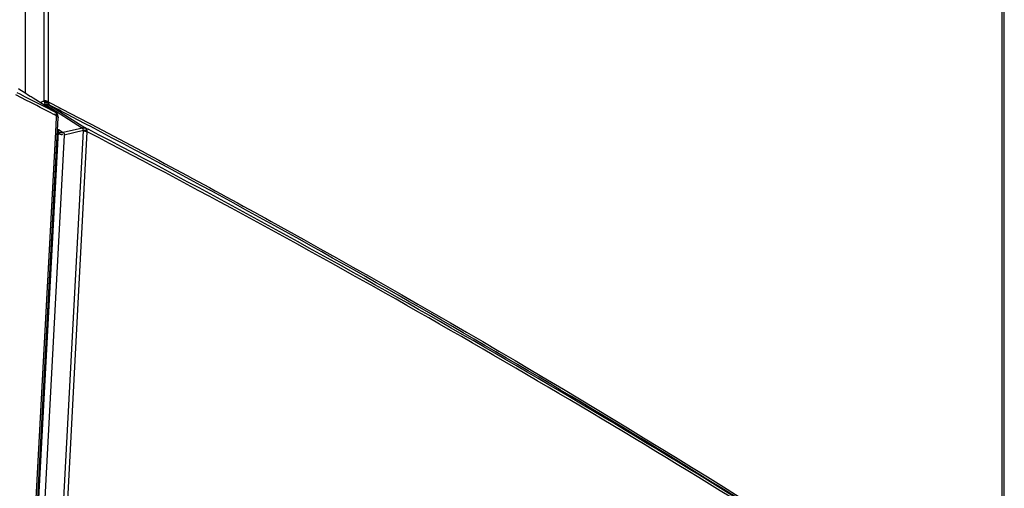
# Model space of a CAD drawing. Header units: millimetres. Extents: x 0 to 594, y 0 to 420.
# Tile 40 of 61: x 546.83 to 557.48, y 113.45 to 118.52. Entities that reach past the tile are written whole.
import ezdxf

# ---------------------------------------------------------------- set-up
doc = ezdxf.new("R2010")
doc.units = ezdxf.units.MM
doc.header["$LTSCALE"] = 32.67
doc.layers.get('0').update_dxf_attribs({"linetype": 'CONTINUOUS'})

msp = doc.modelspace()

# ---------------------------------------------------------------- linework, layer by layer
at = {"color": 9, "linetype": 'CONTINUOUS'}
for p, q in [((546.8881, 125.2192), (546.8881, 117.7233)), ((547.0945, 117.6394), (547.0945, 125.2203)), ((547.1363, 125.2113), (547.1363, 117.6305)), ((557.4517, 111.5152), (557.4517, 119.0959)), ((546.9039, 117.645), (546.7854, 117.7058)), ((547.1137, 117.5953), (547.5065, 117.3466)), ((547.1363, 117.6305), (547.1642, 117.6159)), ((547.1521, 117.5944), (547.5442, 117.346)), ((547.1642, 117.6159), (547.2411, 117.5758)), ((547.2411, 117.5758), (547.2572, 117.5674)), ((547.2572, 117.5674), (547.2745, 117.5584)), ((547.2745, 117.5584), (547.2945, 117.5479)), ((547.2945, 117.5479), (547.3712, 117.5077)), ((546.8938, 110.8862), (547.2447, 117.457)), ((547.2122, 117.4862), (547.1963, 117.4944)), ((547.2247, 117.4797), (547.2122, 117.4862)), ((547.2237, 117.4612), (547.2153, 117.3042)), ((547.2247, 117.4797), (547.2237, 117.4612)), ((547.2448, 117.4601), (547.2447, 117.4569)), ((547.3712, 117.5077), (547.5781, 117.3991)), ((547.5781, 117.3991), (547.6021, 117.3864)), ((547.2153, 117.3042), (546.8738, 110.9102)), ((547.2475, 117.3092), (547.2474, 117.3041)), ((547.2565, 117.3019), (547.2565, 117.302)), ((547.3055, 113.3391), (547.5175, 117.3185)), ((547.5175, 117.3185), (547.309, 117.2708)), ((547.3476, 113.3241), (547.5595, 117.3058)), ((547.5139, 117.33), (547.5175, 117.3186))]:
    msp.add_line(p, q, dxfattribs=at)
at = {"color": 6, "linetype": 'CONTINUOUS'}
for p, q in [((557.4757, 111.4776), (557.4757, 119.049)), ((546.8403, 117.7535), (546.8172, 117.7682)), ((546.7985, 117.7313), (546.8295, 117.7154)), ((546.8295, 117.7154), (546.8893, 117.6848)), ((546.8478, 117.7488), (546.8403, 117.7535)), ((546.8953, 117.7187), (546.8478, 117.7488)), ((546.8893, 117.6848), (546.917, 117.6705)), ((546.9146, 117.7065), (546.8953, 117.7187)), ((546.9426, 117.6887), (546.9146, 117.7065)), ((546.917, 117.6705), (546.9517, 117.6527)), ((546.9537, 117.6817), (546.9426, 117.6887)), ((546.9517, 117.6527), (547.1033, 117.5746)), ((546.9738, 117.669), (546.9537, 117.6817)), ((547.0992, 117.5896), (546.9738, 117.669)), ((547.1137, 117.5953), (547.0959, 117.5917)), ((547.107, 117.5847), (547.0992, 117.5896)), ((547.1033, 117.5746), (547.2093, 117.5198)), ((547.1348, 117.5671), (547.107, 117.5847)), ((547.2093, 117.5198), (547.1348, 117.5671)), ((547.229, 117.5542), (547.1521, 117.5944)), ((547.2451, 117.5458), (547.229, 117.5542)), ((547.2624, 117.5368), (547.2451, 117.5458)), ((547.2824, 117.5263), (547.2624, 117.5368)), ((547.3301, 117.5014), (547.2824, 117.5263)), ((547.3592, 117.4862), (547.3301, 117.5014)), ((547.3937, 117.4681), (547.3592, 117.4862)), ((547.5363, 117.3933), (547.3937, 117.4681)), ((547.2469, 117.3331), (547.2474, 117.3041)), ((547.247, 117.3314), (547.2986, 117.2987)), ((547.5065, 117.3466), (547.2986, 117.2987)), ((547.5661, 117.3776), (547.5363, 117.3933)), ((547.5442, 117.346), (547.5684, 117.3333)), ((547.5902, 117.3649), (547.5661, 117.3776)), ((546.8922, 110.6525), (547.2474, 117.3041)), ((547.309, 117.2708), (546.9534, 110.6143))]:
    msp.add_line(p, q, dxfattribs=at)
at = {"color": 7, "linetype": 'CONTINUOUS'}
msp.add_line((547.215, 117.515), (547.2239, 117.509), dxfattribs=at)
at = {"color": 7, "linetype": 'CONTINUOUS', "true_color": 0x606060}
for points in [[(547.0945, 117.6394), (547.0954, 117.6394), (547.0962, 117.6394), (547.0971, 117.6394), (547.0979, 117.6394), (547.0988, 117.6394), (547.0996, 117.6394), (547.1004, 117.6393), (547.1013, 117.6393), (547.1021, 117.6392), (547.103, 117.6392), (547.1038, 117.6391), (547.1046, 117.6391), (547.1055, 117.639), (547.1063, 117.6389), (547.1071, 117.6388), (547.108, 117.6387), (547.1088, 117.6386), (547.1096, 117.6385)], [(547.0959, 117.6262), (547.0967, 117.6264), (547.0976, 117.6265), (547.0984, 117.6266), (547.0992, 117.6267), (547.1001, 117.6268), (547.1009, 117.6269), (547.1017, 117.627), (547.1026, 117.627), (547.1034, 117.6271), (547.1042, 117.6272), (547.105, 117.6272), (547.1059, 117.6273), (547.1067, 117.6273), (547.1075, 117.6273), (547.1083, 117.6274), (547.1092, 117.6274), (547.11, 117.6274), (547.1108, 117.6274)], [(547.1065, 117.6013), (547.1073, 117.6015), (547.1081, 117.6017), (547.109, 117.602), (547.1098, 117.6021), (547.1106, 117.6023), (547.1114, 117.6025), (547.1122, 117.6027), (547.113, 117.6028), (547.1138, 117.603), (547.1146, 117.6031), (547.1154, 117.6032), (547.1162, 117.6033), (547.117, 117.6034), (547.1179, 117.6035), (547.1187, 117.6036), (547.1195, 117.6036), (547.1203, 117.6037), (547.1211, 117.6037)], [(547.1096, 117.6385), (547.1105, 117.6384), (547.1113, 117.6383), (547.1121, 117.6382), (547.1129, 117.638), (547.1137, 117.6379), (547.1145, 117.6377), (547.1153, 117.6376), (547.1161, 117.6374), (547.1169, 117.6373), (547.1177, 117.6371), (547.1185, 117.6369), (547.1193, 117.6367), (547.12, 117.6365), (547.1208, 117.6363), (547.1216, 117.6361), (547.1223, 117.6359), (547.1231, 117.6357), (547.1238, 117.6355)], [(547.1108, 117.6274), (547.1116, 117.6274), (547.1124, 117.6274), (547.1132, 117.6274), (547.114, 117.6273), (547.1148, 117.6273), (547.1156, 117.6273), (547.1164, 117.6272), (547.1172, 117.6272), (547.118, 117.6271), (547.1188, 117.627), (547.1196, 117.627), (547.1204, 117.6269), (547.1211, 117.6268), (547.1219, 117.6267), (547.1227, 117.6266), (547.1234, 117.6265), (547.1242, 117.6264), (547.1249, 117.6262)], [(547.1137, 117.5954), (547.1145, 117.5956), (547.1152, 117.5959), (547.1159, 117.5962), (547.1167, 117.5964), (547.1174, 117.5966), (547.1181, 117.5969), (547.1189, 117.5971), (547.1196, 117.5973), (547.1204, 117.5975), (547.1211, 117.5977), (547.1218, 117.5978), (547.1226, 117.598), (547.1233, 117.5981), (547.1241, 117.5983), (547.1248, 117.5984), (547.1255, 117.5985), (547.1263, 117.5986), (547.127, 117.5987)], [(547.1211, 117.6037), (547.1219, 117.6038), (547.1227, 117.6038), (547.1235, 117.6038), (547.1243, 117.6038), (547.1251, 117.6037), (547.1259, 117.6037), (547.1267, 117.6037), (547.1275, 117.6036), (547.1283, 117.6036), (547.1291, 117.6035), (547.1299, 117.6034), (547.1306, 117.6033), (547.1314, 117.6032), (547.1322, 117.6031), (547.133, 117.6029), (547.1337, 117.6028), (547.1345, 117.6026), (547.1353, 117.6025)], [(547.1238, 117.6355), (547.1246, 117.6353), (547.1253, 117.635), (547.1261, 117.6348), (547.1268, 117.6345), (547.1275, 117.6343), (547.1282, 117.634), (547.1289, 117.6338), (547.1296, 117.6335), (547.1303, 117.6332), (547.131, 117.6329), (547.1317, 117.6326), (547.1324, 117.6324), (547.133, 117.6321), (547.1337, 117.6318), (547.1343, 117.6314), (547.135, 117.6311), (547.1356, 117.6308), (547.1363, 117.6305)], [(547.1249, 117.6262), (547.1257, 117.6261), (547.1264, 117.626), (547.1271, 117.6258), (547.1279, 117.6257), (547.1286, 117.6255), (547.1293, 117.6253), (547.13, 117.6252), (547.1307, 117.625), (547.1314, 117.6248), (547.1321, 117.6246), (547.1328, 117.6244), (547.1335, 117.6242), (547.1341, 117.624), (547.1348, 117.6238), (547.1354, 117.6235), (547.1361, 117.6233), (547.1367, 117.623), (547.1373, 117.6228)], [(547.127, 117.5987), (547.1278, 117.5988), (547.1285, 117.5988), (547.1292, 117.5989), (547.13, 117.599), (547.1307, 117.599), (547.1315, 117.599), (547.1322, 117.599), (547.1329, 117.599), (547.1337, 117.599), (547.1344, 117.599), (547.1351, 117.5989), (547.1358, 117.5989), (547.1365, 117.5988), (547.1373, 117.5988), (547.138, 117.5987), (547.1387, 117.5986), (547.1394, 117.5985), (547.1401, 117.5984)], [(547.1353, 117.6025), (547.136, 117.6023), (547.1368, 117.6021), (547.1375, 117.6019), (547.1383, 117.6017), (547.139, 117.6015), (547.1397, 117.6013), (547.1405, 117.601), (547.1412, 117.6008), (547.1419, 117.6005), (547.1426, 117.6002), (547.1433, 117.6), (547.1441, 117.5997), (547.1447, 117.5994), (547.1454, 117.599), (547.1461, 117.5987), (547.1468, 117.5984), (547.1475, 117.598), (547.1481, 117.5977)], [(547.1401, 117.5984), (547.1408, 117.5982), (547.1415, 117.5981), (547.1422, 117.598), (547.1429, 117.5978), (547.1436, 117.5976), (547.1443, 117.5974), (547.1449, 117.5972), (547.1456, 117.597), (547.1463, 117.5968), (547.1469, 117.5966), (547.1476, 117.5963), (547.1483, 117.5961), (547.1489, 117.5958), (547.1496, 117.5956), (547.1502, 117.5953), (547.1508, 117.595), (547.1515, 117.5947), (547.1521, 117.5944)], [(547.2207, 117.5112), (547.2202, 117.5117), (547.2197, 117.5122), (547.2192, 117.5127), (547.2186, 117.5132), (547.2181, 117.5137), (547.2176, 117.5142), (547.217, 117.5147), (547.2165, 117.5151), (547.2159, 117.5156), (547.2154, 117.516), (547.2148, 117.5165), (547.2142, 117.5169), (547.2136, 117.5173), (547.213, 117.5177), (547.2124, 117.5181), (547.2118, 117.5184), (547.2112, 117.5188), (547.2106, 117.5192), (547.21, 117.5195), (547.2093, 117.5198)], [(547.2239, 117.509), (547.2235, 117.5094), (547.223, 117.5098), (547.2226, 117.5102), (547.2222, 117.5106), (547.2217, 117.5109), (547.2212, 117.5113), (547.2208, 117.5117), (547.2203, 117.512), (547.2198, 117.5124), (547.2193, 117.5127), (547.2188, 117.513), (547.2183, 117.5133), (547.2177, 117.5136), (547.2172, 117.5139), (547.2167, 117.5142), (547.2161, 117.5145), (547.2156, 117.5147), (547.215, 117.515)], [(547.2256, 117.5046), (547.2252, 117.5052), (547.2248, 117.5058), (547.2245, 117.5064), (547.2241, 117.5069), (547.2237, 117.5075), (547.2233, 117.508), (547.2228, 117.5086), (547.2224, 117.5091), (547.222, 117.5096), (547.2216, 117.5102), (547.2211, 117.5107), (547.2207, 117.5112)], [(547.2274, 117.5049), (547.2269, 117.5056), (547.2263, 117.5063), (547.2257, 117.507), (547.2251, 117.5077), (547.2245, 117.5083), (547.2239, 117.509)], [(547.2276, 117.5009), (547.2273, 117.5016), (547.227, 117.5022), (547.2266, 117.5028), (547.2263, 117.5034), (547.2259, 117.504)], [(547.2335, 117.4862), (547.2335, 117.4872), (547.2334, 117.4882), (547.2332, 117.4892), (547.2331, 117.4902), (547.233, 117.4912), (547.2328, 117.4921), (547.2326, 117.4931), (547.2323, 117.494), (547.2321, 117.4949), (547.2318, 117.4959), (547.2315, 117.4968), (547.2312, 117.4976), (547.2309, 117.4985), (547.2305, 117.4994), (547.2301, 117.5002), (547.2297, 117.501), (547.2293, 117.5018), (547.2288, 117.5026), (547.2284, 117.5034)], [(547.5058, 117.347), (547.5071, 117.3474), (547.5083, 117.3479), (547.5096, 117.3483), (547.5108, 117.3486), (547.5121, 117.349), (547.5133, 117.3493), (547.5146, 117.3496), (547.5158, 117.3498), (547.5171, 117.35), (547.5183, 117.3502), (547.5196, 117.3504), (547.5208, 117.3505), (547.5221, 117.3505)], [(547.5066, 117.3463), (547.5079, 117.3467), (547.5093, 117.3471), (547.5106, 117.3475), (547.5119, 117.3478), (547.5133, 117.348), (547.5146, 117.3483), (547.5159, 117.3485), (547.5173, 117.3487), (547.5186, 117.3488)], [(547.5213, 117.349), (547.5226, 117.3491), (547.5239, 117.3491), (547.5253, 117.3491), (547.5266, 117.3491), (547.5279, 117.349), (547.5292, 117.3489), (547.5305, 117.3487), (547.5318, 117.3486), (547.5331, 117.3484), (547.5343, 117.3481), (547.5356, 117.3479)], [(547.5246, 117.3506), (547.5258, 117.3506), (547.527, 117.3506), (547.5282, 117.3505), (547.5294, 117.3504), (547.5306, 117.3502), (547.5318, 117.35), (547.533, 117.3498), (547.5342, 117.3496), (547.5354, 117.3493), (547.5365, 117.349)], [(547.5381, 117.3472), (547.5393, 117.3469), (547.5405, 117.3465), (547.5417, 117.3461), (547.5429, 117.3456), (547.544, 117.3451), (547.5452, 117.3446), (547.5463, 117.344), (547.5474, 117.3435)], [(547.5388, 117.3483), (547.5399, 117.3479), (547.541, 117.3474), (547.5421, 117.347), (547.5431, 117.3465), (547.5442, 117.346)], [(547.5175, 117.3186), (547.5183, 117.3187), (547.5191, 117.3189), (547.5199, 117.319), (547.5207, 117.3191), (547.5215, 117.3192), (547.5223, 117.3193), (547.5231, 117.3194), (547.5239, 117.3195), (547.5247, 117.3196), (547.5255, 117.3197), (547.5263, 117.3198), (547.5271, 117.3199), (547.5279, 117.32), (547.5287, 117.32), (547.5295, 117.3201), (547.5303, 117.3201), (547.5311, 117.3202), (547.5318, 117.3202), (547.5326, 117.3202)], [(547.5178, 117.3157), (547.5186, 117.3157), (547.5195, 117.3157), (547.5203, 117.3156), (547.5212, 117.3156), (547.522, 117.3155), (547.5228, 117.3155), (547.5237, 117.3154), (547.5245, 117.3154), (547.5253, 117.3153), (547.5262, 117.3152), (547.527, 117.3151), (547.5278, 117.315), (547.5287, 117.3149), (547.5295, 117.3148), (547.5303, 117.3147), (547.5311, 117.3146), (547.532, 117.3145), (547.5328, 117.3144)], [(547.5326, 117.3202), (547.5334, 117.3203), (547.5343, 117.3203), (547.5351, 117.3203), (547.5359, 117.3203), (547.5367, 117.3203), (547.5375, 117.3203), (547.5383, 117.3203), (547.5391, 117.3203), (547.5399, 117.3202), (547.5407, 117.3202), (547.5414, 117.3202), (547.5422, 117.3201), (547.543, 117.3201), (547.5438, 117.32), (547.5445, 117.3199), (547.5453, 117.3198), (547.546, 117.3198), (547.5468, 117.3197)], [(547.5328, 117.3144), (547.5336, 117.3142), (547.5344, 117.3141), (547.5352, 117.3139), (547.536, 117.3138), (547.5368, 117.3136), (547.5376, 117.3134), (547.5384, 117.3133), (547.5392, 117.3131), (547.54, 117.3129), (547.5408, 117.3127), (547.5416, 117.3125), (547.5424, 117.3123), (547.5432, 117.3121), (547.5439, 117.3119), (547.5447, 117.3117), (547.5455, 117.3115), (547.5462, 117.3112), (547.547, 117.311)], [(547.5468, 117.3197), (547.5475, 117.3196), (547.5483, 117.3195), (547.549, 117.3193), (547.5497, 117.3192), (547.5504, 117.3191), (547.5511, 117.319), (547.5518, 117.3188), (547.5525, 117.3187), (547.5532, 117.3185), (547.5539, 117.3184), (547.5546, 117.3182), (547.5553, 117.318), (547.5559, 117.3179), (547.5566, 117.3177), (547.5572, 117.3175), (547.5578, 117.3173), (547.5585, 117.3171), (547.5591, 117.3169)], [(547.547, 117.311), (547.5477, 117.3108), (547.5485, 117.3105), (547.5492, 117.3103), (547.5499, 117.31), (547.5507, 117.3097), (547.5514, 117.3095), (547.5521, 117.3092), (547.5528, 117.3089), (547.5535, 117.3086), (547.5542, 117.3083), (547.5549, 117.308), (547.5556, 117.3077), (547.5563, 117.3074), (547.5569, 117.3071), (547.5576, 117.3068), (547.5582, 117.3065), (547.5589, 117.3062), (547.5595, 117.3058)]]:
    msp.add_lwpolyline(points, dxfattribs=at)
at = {"color": 9, "linetype": 'CONTINUOUS'}
for centre, radius, start, end in [((492.9246, 12.5021), 118.1896, 62.665014, 62.824459), ((497.6096, 21.179), 108.3298, 57.95139, 62.542475)]:
    msp.add_arc(centre, radius, start, end, dxfattribs=at)
at = {"color": 7, "linetype": 'CONTINUOUS', "true_color": 0x606060}
msp.add_arc((547.1597, 117.6395), 0.0652, 180.0566, 191.7185, dxfattribs=at)
at = {"color": 6, "linetype": 'CONTINUOUS'}
for centre, radius, start, end in [((496.3828, 19.1008), 110.7682, 57.98615, 62.477549), ((497.9054, 22.6785), 106.9303, 57.662097, 62.312652)]:
    msp.add_arc(centre, radius, start, end, dxfattribs=at)
at = {"color": 7, "linetype": 'CONTINUOUS'}
msp.add_arc((547.5359, 117.218), 0.1023, 91.85217, 100.32875, dxfattribs=at)
at = {"color": 9, "linetype": 'CONTINUOUS'}
for points in [[(547.0945, 117.6394), (547.0806, 117.6319), (547.0663, 117.6249), (547.0516, 117.6188)], [(547.5595, 117.3058), (547.5598, 117.3175), (547.5538, 117.3412), (547.5431, 117.3366)], [(547.2987, 117.2987), (547.2849, 117.2936), (547.2666, 117.2905), (547.2546, 117.299)]]:
    msp.add_open_spline(points, degree=3, dxfattribs=at)
at = {"color": 7, "linetype": 'CONTINUOUS'}
for points, knots in [([(547.1096, 117.6385), (547.1071, 117.6388), (547.1021, 117.6393), (547.097, 117.6394), (547.0945, 117.6394)], [0, 0, 0, 0, 0.5015822, 1, 1, 1, 1]), ([(547.0959, 117.6262), (547.1008, 117.627), (547.1105, 117.6277), (547.1202, 117.6269), (547.1249, 117.6262)], [0, 0, 0, 0, 0.5102494, 1, 1, 1, 1]), ([(547.1211, 117.6036), (547.1186, 117.6035), (547.1137, 117.6031), (547.1089, 117.602), (547.1065, 117.6013)], [0, 0, 0, 0, 0.4999469, 1, 1, 1, 1]), ([(547.1238, 117.6354), (547.1215, 117.6361), (547.1168, 117.6373), (547.112, 117.6381), (547.1096, 117.6385)], [0, 0, 0, 0, 0.4930278, 1, 1, 1, 1]), ([(547.1137, 117.5954), (547.1179, 117.597), (547.1267, 117.5991), (547.1358, 117.599), (547.1401, 117.5982)], [0, 0, 0, 0, 0.5079572, 1, 1, 1, 1]), ([(547.1481, 117.5977), (547.1442, 117.5998), (547.1352, 117.603), (547.1258, 117.6038), (547.1211, 117.6036)], [0, 0, 0, 0, 0.487745, 1, 1, 1, 1]), ([(547.1363, 117.6305), (547.1343, 117.6315), (547.1302, 117.6333), (547.126, 117.6348), (547.1238, 117.6354)], [0, 0, 0, 0, 0.4832481, 1, 1, 1, 1]), ([(547.1249, 117.6262), (547.1271, 117.6258), (547.1313, 117.6249), (547.1354, 117.6236), (547.1373, 117.6228)], [0, 0, 0, 0, 0.5195827, 1, 1, 1, 1]), ([(547.1401, 117.5982), (547.1422, 117.5979), (547.1463, 117.5969), (547.1502, 117.5953), (547.1521, 117.5944)], [0, 0, 0, 0, 0.5072166, 1, 1, 1, 1]), ([(547.2198, 117.5118), (547.2183, 117.5135), (547.215, 117.5164), (547.2113, 117.5188), (547.2093, 117.5198)], [0, 0, 0, 0, 0.5056477, 1, 1, 1, 1]), ([(547.2238, 117.5089), (547.2253, 117.5074), (547.2279, 117.5041), (547.2299, 117.5004), (547.2307, 117.4984)], [0, 0, 0, 0, 0.4947038, 1, 1, 1, 1]), ([(547.2307, 117.4984), (547.2315, 117.4965), (547.2328, 117.4925), (547.2334, 117.4883), (547.2335, 117.4862)], [0, 0, 0, 0, 0.4930169, 1, 1, 1, 1]), ([(547.5178, 117.3157), (547.5228, 117.3156), (547.5326, 117.3146), (547.5423, 117.3124), (547.5469, 117.3109)], [0, 0, 0, 0, 0.5045386, 1, 1, 1, 1]), ([(547.5591, 117.3169), (547.5551, 117.3182), (547.5463, 117.32), (547.5373, 117.3203), (547.5326, 117.3202)], [0, 0, 0, 0, 0.4682494, 1, 1, 1, 1]), ([(547.5469, 117.3109), (547.5492, 117.3102), (547.5534, 117.3087), (547.5576, 117.3068), (547.5595, 117.3058)], [0, 0, 0, 0, 0.51721, 1, 1, 1, 1])]:
    msp.add_open_spline(points, degree=3, knots=knots, dxfattribs=at)
at = {"color": 9, "linetype": 'CONTINUOUS'}
for points, knots in [([(547.0959, 117.6262), (547.0963, 117.6227), (547.0975, 117.6162), (547.1, 117.61), (547.1016, 117.6074)], [0, 0, 0, 0, 0.533756, 1, 1, 1, 1]), ([(547.1016, 117.6074), (547.1023, 117.6062), (547.1038, 117.604), (547.1056, 117.6021), (547.1065, 117.6013)], [0, 0, 0, 0, 0.5213891, 1, 1, 1, 1]), ([(547.1373, 117.6228), (547.139, 117.6167), (547.1422, 117.6065), (547.1483, 117.5968), (547.1521, 117.5944)], [0, 0, 0, 0, 0.5850219, 1, 1, 1, 1]), ([(547.2093, 117.5198), (547.2135, 117.5172), (547.2218, 117.5103), (547.2247, 117.4992), (547.2243, 117.4936)], [0, 0, 0, 0, 0.4664818, 1, 1, 1, 1]), ([(547.2243, 117.4936), (547.2241, 117.4915), (547.2233, 117.4869), (547.2217, 117.4825), (547.2207, 117.4803)], [0, 0, 0, 0, 0.4612434, 1, 1, 1, 1]), ([(547.2247, 117.4797), (547.2283, 117.4779), (547.2348, 117.4739), (547.2401, 117.4683), (547.2419, 117.4653)], [0, 0, 0, 0, 0.539921, 1, 1, 1, 1]), ([(547.2419, 117.4653), (547.2427, 117.464), (547.244, 117.4613), (547.2446, 117.4584), (547.2447, 117.4569)], [0, 0, 0, 0, 0.5192671, 1, 1, 1, 1]), ([(547.5064, 117.3465), (547.5079, 117.3443), (547.5106, 117.3388), (547.5128, 117.3332), (547.5139, 117.33)], [0, 0, 0, 0, 0.4392215, 1, 1, 1, 1]), ([(547.6021, 117.3864), (548.2539, 117.043), (550.8033, 115.6687), (553.2995, 114.1954), (555.1231, 113.0386)], [0, 0, 0, 0, 0.2543552, 1, 1, 1, 1]), ([(547.2474, 117.3041), (547.2482, 117.2908), (547.2694, 117.2712), (547.29, 117.2767), (547.2964, 117.2793)], [0, 0, 0, 0, 0.6555987, 1, 1, 1, 1]), ([(547.2986, 117.2987), (547.3017, 117.2975), (547.3072, 117.2929), (547.3095, 117.2862), (547.31, 117.2827)], [0, 0, 0, 0, 0.4806435, 1, 1, 1, 1]), ([(547.31, 117.2827), (547.3102, 117.2808), (547.3103, 117.2767), (547.3096, 117.2728), (547.309, 117.2708)], [0, 0, 0, 0, 0.4857956, 1, 1, 1, 1])]:
    msp.add_open_spline(points, degree=3, knots=knots, dxfattribs=at)
at = {"color": 7, "linetype": 'CONTINUOUS', "true_color": 0x606060}
for points in [[(547.1137, 117.5954), (547.1123, 117.5963), (547.1097, 117.5982), (547.1075, 117.6002), (547.1065, 117.6013)], [(547.1373, 117.6228), (547.137, 117.6241), (547.1364, 117.6267), (547.1363, 117.6292), (547.1363, 117.6305)], [(547.1521, 117.5944), (547.1512, 117.5949), (547.1497, 117.596), (547.1486, 117.5971), (547.1481, 117.5977)], [(547.2093, 117.5198), (547.2103, 117.5192), (547.2122, 117.5179), (547.2141, 117.516), (547.215, 117.515)], [(547.5595, 117.3058), (547.5596, 117.3076), (547.5596, 117.3112), (547.5593, 117.315), (547.5591, 117.3169)]]:
    msp.add_open_spline(points, degree=3, dxfattribs=at)
at = {"color": 6, "linetype": 'CONTINUOUS'}
msp.add_open_spline([(547.2451, 117.4601), (547.2458, 117.477), (547.2396, 117.5019), (547.2231, 117.5057)], degree=3, dxfattribs=at)
for points, knots in [([(547.5192, 117.3501), (547.517, 117.3499), (547.5126, 117.349), (547.5085, 117.3475), (547.5065, 117.3466)], [0, 0, 0, 0, 0.5018861, 1, 1, 1, 1]), ([(547.5442, 117.346), (547.5405, 117.3479), (547.5322, 117.3505), (547.5235, 117.3507), (547.5192, 117.3501)], [0, 0, 0, 0, 0.4897589, 1, 1, 1, 1]), ([(547.2504, 117.3111), (547.2491, 117.3115), (547.2447, 117.3096), (547.2447, 117.3053), (547.2442, 117.3029)], [0, 0, 0, 0, 0.359288, 1, 1, 1, 1])]:
    msp.add_open_spline(points, degree=3, knots=knots, dxfattribs=at)

doc.saveas('drawing.dxf')
